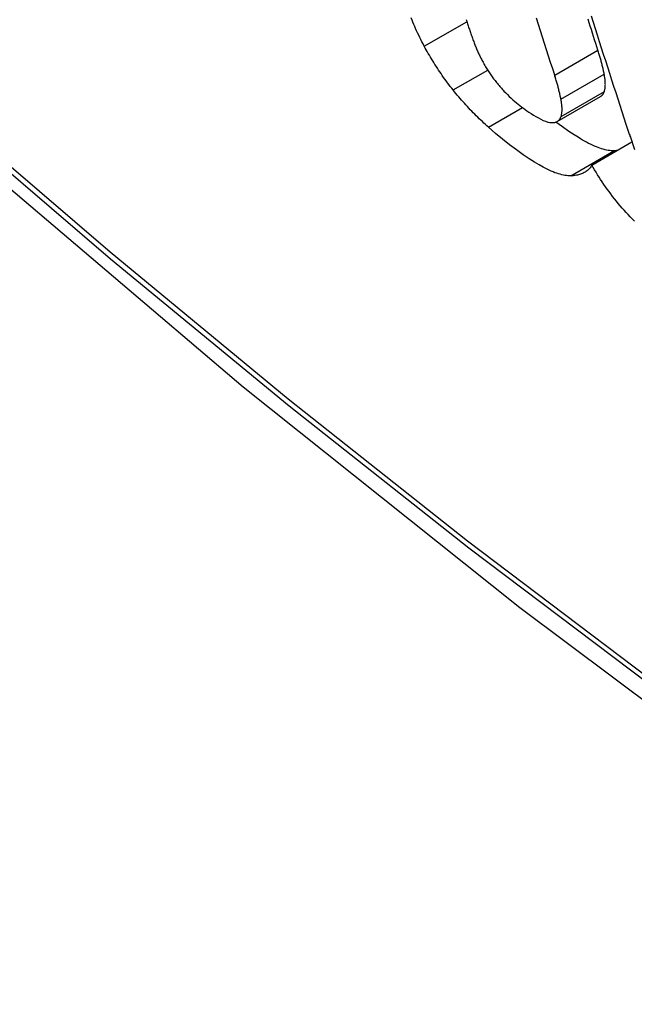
# Model space of a CAD drawing. Header units: inches. Extents: x 27 to 746, y 82 to 342.
# Tile 179 of 256: x 636.9362 to 637.0192, y 322.7131 to 322.8461. Entities that reach past the tile are written whole.
import ezdxf

# ---------------------------------------------------------------- set-up
doc = ezdxf.new("R2010")
doc.units = ezdxf.units.IN
doc.header["$MEASUREMENT"] = 0
doc.layers.add('Visible Edges(ANSI)', color=7, linetype='Continuous', lineweight=25)
doc.layers.add('Visible Tangent Edges(ANSI)', color=7, linetype='Continuous', lineweight=25)

msp = doc.modelspace()

# ---------------------------------------------------------------- linework, layer by layer
at = {"layer": 'Visible Edges(ANSI)'}
for p, q in [((637.00883, 322.83238), (637.01468, 322.83575)), ((637.01349, 322.82646), (637.01892, 322.8296))]:
    msp.add_line(p, q, dxfattribs=at)
at = {"layer": 'Visible Edges(ANSI)', "flags": 128}
for points in [[(636.85735, 322.89478), (636.89316, 322.86062), (636.92953, 322.82786), (636.96641, 322.79654), (637.00376, 322.76672), (637.04152, 322.73846), (637.07965, 322.7118), (637.11811, 322.68679), (637.15684, 322.66349), (637.19582, 322.64194), (637.23498, 322.62218), (637.27429, 322.60427), (637.3137, 322.58826), (637.35318, 322.5742), (637.39267, 322.56213), (637.43214, 322.55212), (637.47152, 322.54422)], [(636.99087, 322.84253), (636.99071, 322.84284), (636.99055, 322.84314), (636.9904, 322.84343), (636.99025, 322.84373), (636.99011, 322.84403), (636.98997, 322.84433), (636.98983, 322.84462), (636.9897, 322.84491), (636.98957, 322.8452), (636.98945, 322.84549), (636.98933, 322.84578), (636.98921, 322.84607), (636.98909, 322.84635)], [(636.99652, 322.84616), (636.99656, 322.84602), (636.99661, 322.84587), (636.99666, 322.84572), (636.99671, 322.84557), (636.99676, 322.84542), (636.99681, 322.84527), (636.99685, 322.84512), (636.9969, 322.84497), (636.99696, 322.84482), (636.99701, 322.84467), (636.99706, 322.84452), (636.99711, 322.84437), (636.99716, 322.84422), (636.99722, 322.84407), (636.99727, 322.84391), (636.99732, 322.84376), (636.99738, 322.84361), (636.99743, 322.84346), (636.99749, 322.8433), (636.99755, 322.84315), (636.9976, 322.843)], [(637.00848, 322.83862), (637.00821, 322.83947), (637.00793, 322.84033), (637.00766, 322.84118), (637.00739, 322.84204), (637.00712, 322.8429), (637.00685, 322.84375), (637.00658, 322.84461), (637.00631, 322.84547), (637.00604, 322.84633)], [(637.01432, 322.842), (637.01418, 322.84246), (637.01403, 322.84292), (637.01388, 322.84339), (637.01373, 322.84385), (637.01359, 322.84431), (637.01344, 322.84478), (637.01329, 322.84524), (637.01315, 322.84571), (637.013, 322.84617)], [(637.01339, 322.84664), (637.01367, 322.84578), (637.01394, 322.84492), (637.01422, 322.84405), (637.0145, 322.84319), (637.01477, 322.84232), (637.01505, 322.84146), (637.01533, 322.8406), (637.0156, 322.83974), (637.01588, 322.83888), (637.01616, 322.83801), (637.01644, 322.83715), (637.01672, 322.83629), (637.01699, 322.83543), (637.01727, 322.83458), (637.01755, 322.83372), (637.01783, 322.83286), (637.01811, 322.832)], [(636.99477, 322.83662), (636.99457, 322.83687), (636.99438, 322.83711), (636.9942, 322.83735), (636.99401, 322.8376), (636.99383, 322.83784), (636.99365, 322.83809), (636.99348, 322.83833), (636.9933, 322.83858), (636.99313, 322.83883), (636.99296, 322.83908), (636.9928, 322.83932), (636.99263, 322.83957), (636.99247, 322.83982), (636.99231, 322.84007), (636.99216, 322.84032), (636.992, 322.84057), (636.99185, 322.84081), (636.9917, 322.84106), (636.99156, 322.84131), (636.99141, 322.84156), (636.99127, 322.8418), (636.99114, 322.84205), (636.991, 322.84229), (636.99087, 322.84253)], [(636.9976, 322.843), (636.99765, 322.84286), (636.9977, 322.84273), (636.99775, 322.8426), (636.99781, 322.84247), (636.99786, 322.84233), (636.99792, 322.8422), (636.99798, 322.84206), (636.99804, 322.84192), (636.9981, 322.84178), (636.99816, 322.84165), (636.99823, 322.84151), (636.99829, 322.84137), (636.99836, 322.84122), (636.99843, 322.84108), (636.9985, 322.84094), (636.99858, 322.8408), (636.99865, 322.84065), (636.99873, 322.84051), (636.99881, 322.84036), (636.99889, 322.84022), (636.99897, 322.84007), (636.99906, 322.83992), (636.99914, 322.83977), (636.99923, 322.83962)], [(637.01517, 322.83876), (637.01515, 322.83889), (637.01512, 322.83902), (637.01509, 322.83915), (637.01506, 322.83928), (637.01503, 322.83941), (637.01501, 322.83954), (637.01497, 322.83967), (637.01494, 322.8398), (637.01491, 322.83993), (637.01488, 322.84007), (637.01484, 322.8402), (637.01481, 322.84033), (637.01477, 322.84047), (637.01474, 322.8406), (637.0147, 322.84074), (637.01466, 322.84088), (637.01462, 322.84101), (637.01458, 322.84115), (637.01454, 322.84129), (637.0145, 322.84143), (637.01446, 322.84157), (637.01441, 322.84171), (637.01437, 322.84185), (637.01432, 322.842)], [(636.99923, 322.83962), (636.99932, 322.83949), (636.9994, 322.83936), (636.99948, 322.83922), (636.99957, 322.83909), (636.99966, 322.83895), (636.99975, 322.83882), (636.99984, 322.83868), (636.99994, 322.83855), (637.00003, 322.83842), (637.00013, 322.83828), (637.00023, 322.83815), (637.00033, 322.83801), (637.00043, 322.83788), (637.00054, 322.83775), (637.00064, 322.83762), (637.00075, 322.83749), (637.00085, 322.83736), (637.00096, 322.83723), (637.00107, 322.8371), (637.00118, 322.83698), (637.00129, 322.83685), (637.0014, 322.83673), (637.00151, 322.8366), (637.00162, 322.83648)], [(637.00932, 322.83539), (637.0093, 322.83551), (637.00927, 322.83564), (637.00924, 322.83577), (637.00922, 322.8359), (637.00919, 322.83603), (637.00916, 322.83616), (637.00913, 322.83629), (637.0091, 322.83642), (637.00906, 322.83656), (637.00903, 322.83669), (637.009, 322.83682), (637.00896, 322.83696), (637.00893, 322.83709), (637.00889, 322.83723), (637.00885, 322.83736), (637.00881, 322.8375), (637.00877, 322.83764), (637.00873, 322.83778), (637.00869, 322.83792), (637.00865, 322.83806), (637.00861, 322.8382), (637.00857, 322.83834), (637.00852, 322.83848), (637.00848, 322.83862)], [(637.01519, 322.8364), (637.01521, 322.83648), (637.01523, 322.83656), (637.01525, 322.83664), (637.01527, 322.83672), (637.01528, 322.8368), (637.0153, 322.83689), (637.01531, 322.83698), (637.01531, 322.83707), (637.01532, 322.83716), (637.01532, 322.83725), (637.01533, 322.83735), (637.01532, 322.83745), (637.01532, 322.83755), (637.01532, 322.83765), (637.01531, 322.83775), (637.0153, 322.83786), (637.01529, 322.83797), (637.01528, 322.83808), (637.01527, 322.83819), (637.01525, 322.8383), (637.01523, 322.83841), (637.01521, 322.83853), (637.01519, 322.83865), (637.01517, 322.83876)], [(636.99953, 322.83159), (636.99932, 322.83178), (636.99912, 322.83197), (636.99891, 322.83215), (636.99871, 322.83235), (636.9985, 322.83254), (636.9983, 322.83274), (636.99809, 322.83294), (636.99789, 322.83314), (636.99769, 322.83334), (636.99748, 322.83355), (636.99728, 322.83376), (636.99708, 322.83396), (636.99689, 322.83417), (636.99669, 322.83439), (636.99649, 322.8346), (636.99629, 322.83482), (636.9961, 322.83504), (636.99591, 322.83526), (636.99571, 322.83548), (636.99552, 322.83571), (636.99533, 322.83593), (636.99514, 322.83616), (636.99495, 322.83639), (636.99477, 322.83662)], [(637.00162, 322.83648), (637.00186, 322.83623), (637.0021, 322.83599), (637.00234, 322.83575), (637.00258, 322.83553), (637.00282, 322.83531), (637.00306, 322.8351), (637.0033, 322.8349), (637.00354, 322.83471), (637.00378, 322.83452), (637.00401, 322.83434), (637.00425, 322.83416), (637.00448, 322.83399), (637.00473, 322.83382), (637.005, 322.83363), (637.0053, 322.83343), (637.00561, 322.83323), (637.00594, 322.83303), (637.00628, 322.83284), (637.00661, 322.83266), (637.00694, 322.83251), (637.00725, 322.83239), (637.00754, 322.83229), (637.00781, 322.83223), (637.00806, 322.83221)], [(637.00934, 322.83303), (637.00936, 322.8331), (637.00938, 322.83318), (637.0094, 322.83326), (637.00942, 322.83334), (637.00943, 322.83343), (637.00945, 322.83351), (637.00946, 322.8336), (637.00946, 322.83369), (637.00947, 322.83378), (637.00947, 322.83388), (637.00948, 322.83397), (637.00948, 322.83407), (637.00947, 322.83417), (637.00947, 322.83427), (637.00946, 322.83438), (637.00946, 322.83448), (637.00944, 322.83459), (637.00943, 322.8347), (637.00942, 322.83481), (637.0094, 322.83492), (637.00939, 322.83504), (637.00937, 322.83515), (637.00935, 322.83527), (637.00932, 322.83539)], [(637.01468, 322.83575), (637.01471, 322.83577), (637.01474, 322.83579), (637.01477, 322.83581), (637.01479, 322.83583), (637.01482, 322.83585), (637.01485, 322.83587), (637.01487, 322.83589), (637.0149, 322.83592), (637.01492, 322.83594), (637.01494, 322.83597), (637.01496, 322.83599), (637.01498, 322.83602), (637.01501, 322.83605), (637.01503, 322.83608), (637.01504, 322.8361), (637.01506, 322.83614), (637.01508, 322.83617), (637.0151, 322.8362), (637.01511, 322.83623), (637.01513, 322.83626), (637.01515, 322.8363), (637.01516, 322.83633), (637.01517, 322.83637), (637.01519, 322.8364)], [(637.00806, 322.83221), (637.00814, 322.83221), (637.00822, 322.83221), (637.0083, 322.83222), (637.00837, 322.83222), (637.00844, 322.83224), (637.00851, 322.83225), (637.00858, 322.83227), (637.00864, 322.83229), (637.0087, 322.83231), (637.00876, 322.83234), (637.00882, 322.83237), (637.00887, 322.8324), (637.00893, 322.83244), (637.00898, 322.83248), (637.00902, 322.83252), (637.00907, 322.83256), (637.00911, 322.83261), (637.00915, 322.83266), (637.00919, 322.83272), (637.00922, 322.83277), (637.00926, 322.83283), (637.00928, 322.83289), (637.00931, 322.83296), (637.00934, 322.83303)], [(637.01064, 322.82503), (637.01045, 322.82503), (637.01026, 322.82504), (637.01006, 322.82505), (637.00986, 322.82508), (637.00965, 322.82512), (637.00943, 322.82517), (637.00921, 322.82523), (637.00899, 322.82529), (637.00875, 322.82537), (637.00851, 322.82545), (637.00827, 322.82555), (637.00802, 322.82565), (637.00773, 322.82579), (637.00736, 322.82596), (637.00691, 322.8262), (637.00637, 322.8265), (637.00575, 322.82687), (637.00503, 322.82733), (637.00422, 322.82788), (637.00332, 322.82853), (637.00238, 322.82923), (637.00144, 322.82997), (637.00049, 322.83076), (636.99953, 322.83159)], [(637.01649, 322.82841), (637.0163, 322.8284), (637.01611, 322.82841), (637.01591, 322.82843), (637.0157, 322.82846), (637.01549, 322.8285), (637.01528, 322.82855), (637.01505, 322.82861), (637.01482, 322.82867), (637.01459, 322.82875), (637.01435, 322.82884), (637.01411, 322.82893), (637.01385, 322.82904), (637.0136, 322.82915), (637.01334, 322.82928), (637.01307, 322.82941), (637.0128, 322.82955), (637.01253, 322.8297), (637.01225, 322.82985), (637.01197, 322.83002), (637.01163, 322.83023), (637.0111, 322.83056), (637.0104, 322.83103), (637.00953, 322.83163), (637.00864, 322.83229)], [(637.01811, 322.832), (637.01815, 322.83187), (637.0182, 322.83173), (637.01824, 322.8316), (637.01829, 322.83146), (637.01833, 322.83133), (637.01838, 322.83119), (637.01842, 322.83106), (637.01847, 322.83092), (637.01851, 322.83078), (637.01856, 322.83065), (637.01861, 322.83051), (637.01865, 322.83037), (637.0187, 322.83024), (637.01875, 322.8301), (637.0188, 322.82996), (637.01884, 322.82983), (637.01889, 322.82969), (637.01894, 322.82955), (637.01899, 322.82941), (637.01904, 322.82927), (637.01909, 322.82914), (637.01913, 322.829), (637.01918, 322.82886), (637.01923, 322.82872)], [(637.01923, 322.82872), (637.01928, 322.82859)], [(637.0169, 322.82843), (637.01688, 322.82843), (637.01687, 322.82843), (637.01685, 322.82843), (637.01683, 322.82843), (637.01682, 322.82842), (637.0168, 322.82842), (637.01678, 322.82842), (637.01677, 322.82842), (637.01675, 322.82842), (637.01673, 322.82842), (637.01672, 322.82842), (637.0167, 322.82842), (637.01668, 322.82841), (637.01666, 322.82841), (637.01665, 322.82841), (637.01663, 322.82841), (637.01661, 322.82841), (637.01659, 322.82841), (637.01658, 322.82841), (637.01656, 322.82841), (637.01654, 322.82841), (637.01652, 322.82841), (637.01651, 322.82841), (637.01649, 322.82841)], [(637.01349, 322.82646), (637.01342, 322.82635), (637.01335, 322.82623), (637.01327, 322.82612), (637.01318, 322.82602), (637.01309, 322.82593), (637.013, 322.82583), (637.0129, 322.82575), (637.0128, 322.82567), (637.01269, 322.82559), (637.01258, 322.82552), (637.01247, 322.82546), (637.01235, 322.82539), (637.01223, 322.82534), (637.0121, 322.82529), (637.01197, 322.82524), (637.01183, 322.8252), (637.0117, 322.82516), (637.01156, 322.82513), (637.01141, 322.8251), (637.01126, 322.82508), (637.01111, 322.82506), (637.01096, 322.82504), (637.0108, 322.82503), (637.01064, 322.82503)], [(637.01924, 322.81891), (637.01896, 322.8192), (637.01868, 322.81948), (637.0184, 322.81978), (637.01813, 322.82007), (637.01786, 322.82037), (637.01759, 322.82067), (637.01733, 322.82098), (637.01707, 322.8213), (637.01681, 322.82161), (637.01655, 322.82193), (637.0163, 322.82225), (637.01606, 322.82257), (637.01582, 322.8229), (637.01558, 322.82322), (637.01535, 322.82355), (637.01513, 322.82387), (637.01491, 322.8242), (637.01469, 322.82453), (637.01448, 322.82485), (637.01427, 322.82518), (637.01407, 322.8255), (637.01387, 322.82582), (637.01368, 322.82614), (637.01349, 322.82646)]]:
    msp.add_lwpolyline(points, dxfattribs=at)
at = {"layer": 'Visible Edges(ANSI)'}
msp.add_ellipse((637.09962, 323.10138), major_axis=(0.15748, -0.27276), ratio=0.57735, start_param=2.363977, end_param=7.060801, dxfattribs=at)
msp.add_ellipse((637.09614, 323.09938), major_axis=(0.15994, -0.27703), ratio=0.57735, dxfattribs=at)
at = {"layer": 'Visible Tangent Edges(ANSI)'}
for p, q in [((636.99087, 322.84253), (636.99662, 322.84585)), ((637.00848, 322.83862), (637.01432, 322.842)), ((636.99477, 322.83662), (636.99943, 322.83931)), ((637.00932, 322.83539), (637.01517, 322.83876)), ((637.00934, 322.83303), (637.01519, 322.8364)), ((636.99953, 322.83159), (637.00413, 322.83425)), ((637.01064, 322.82503), (637.01649, 322.82841))]:
    msp.add_line(p, q, dxfattribs=at)
at = {"layer": 'Visible Tangent Edges(ANSI)', "flags": 128}
for points in [[(637.09447, 322.70655), (637.06996, 322.72267), (637.04548, 322.73959), (637.02105, 322.75727), (636.99671, 322.77569), (636.97249, 322.79484), (636.94842, 322.81469), (636.92452, 322.83522), (636.90082, 322.85639), (636.87736, 322.87817), (636.85415, 322.90056)], [(636.85396, 322.89976), (636.87724, 322.87736), (636.90077, 322.85554), (636.92453, 322.83436), (636.94849, 322.81382), (636.97263, 322.79395), (636.9969, 322.77479), (637.0213, 322.75635), (637.04578, 322.73865), (637.07032, 322.72172), (637.09488, 322.70557)]]:
    msp.add_lwpolyline(points, dxfattribs=at)
at = {"layer": 'Visible Tangent Edges(ANSI)'}
for centre, major_axis, start_param, end_param in [((637.09862, 323.10081), (-0.17318, 0.29996), 5.05527, 10.652693), ((637.09857, 323.10078), (0.15059, -0.26083), 4.097754, 6.89782)]:
    msp.add_ellipse(centre, major_axis=major_axis, ratio=0.57735, start_param=start_param, end_param=end_param, dxfattribs=at)
for centre, major_axis in [((637.09922, 323.10115), (-0.17111, 0.29637)), ((637.09624, 323.09944), (0.1627, -0.2818)), ((637.09614, 323.09938), (-0.1621, 0.28076))]:
    msp.add_ellipse(centre, major_axis=major_axis, ratio=0.57735, dxfattribs=at)

doc.saveas('drawing.dxf')
